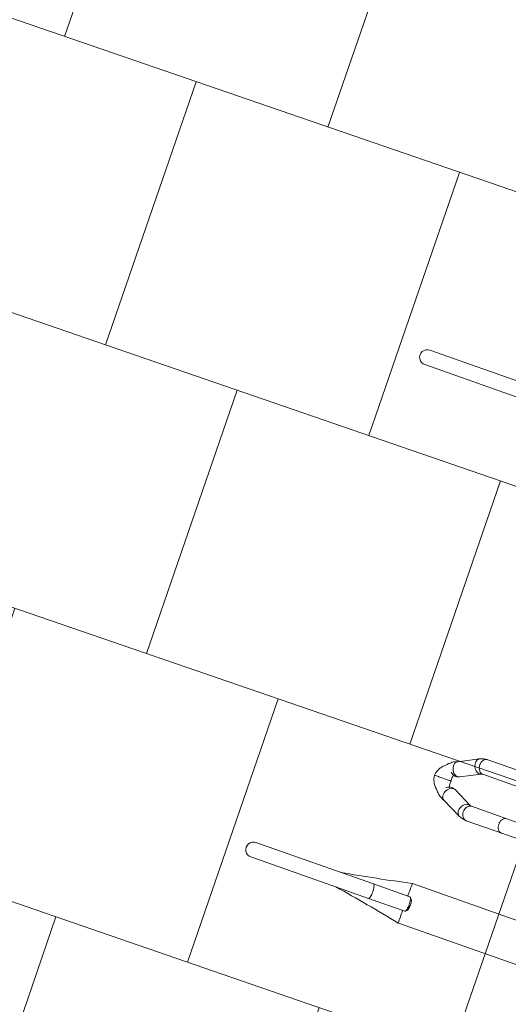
# Model space of a CAD drawing. Header units: metres. Extents: x 134157 to 138734, y 451157 to 455772.
# Tile 12 of 218: x 136357.69 to 136358.391, y 453245.61 to 453247.024. Entities that reach past the tile are written whole.
import ezdxf

# ---------------------------------------------------------------- set-up
doc = ezdxf.new("R2010")
doc.units = ezdxf.units.M
doc.layers.add('-DR-nw-gr-arc-gras', color=7, linetype='Continuous', true_color=0xb5d5a4)
for name, color, linetype in [('-DR-nw-inr-fietsparkeren Tulip Traverse', 2, 'Continuous'), ('VELOPA-FIG15', 1, 'Continuous'), ('VELOPA-FIG25', 1, 'Continuous')]:
    doc.layers.add(name, color=color, linetype=linetype)
doc.layers.add('-DR-nw-vh-arc-tegels 300x300x45', color=253, linetype='Continuous', lineweight=9)

# ---------------------------------------------------------------- blocks, each defined once
blk = doc.blocks.new('Tulip Traverse')
at = {"layer": 'VELOPA-FIG15', "color": 252, "linetype": 'Continuous', "lineweight": 9, "flags": 128}
for points in [[(1712, -244.2), (1712.2, -245.7), (1712.7, -247.1), (1713.6, -248.5), (1714.7, -249.7), (1716.1, -250.7), (1717.8, -251.6), (1719.6, -252.1), (1721.5, -252.5), (1723.5, -252.5), (1725.4, -252.3), (1727.3, -251.9), (1729.1, -251.2), (1730.6, -250.2), (1731.9, -249.1), (1732.9, -247.8), (1733.6, -246.4), (1734, -244.9), (1734, -244.2)], [(1663, -298.2), (1662.8, -299.7), (1662.3, -301.2), (1661.4, -302.5), (1660.3, -303.7), (1658.9, -304.8), (1657.2, -305.6), (1655.4, -306.2), (1653.5, -306.5), (1651.5, -306.6), (1649.6, -306.4), (1647.7, -305.9), (1645.9, -305.2), (1644.4, -304.3), (1643.1, -303.1), (1642.1, -301.8), (1641.4, -300.4), (1641, -299), (1641, -298.2)], [(1664.1, -302.7), (1663.9, -304.2), (1663.4, -305.8), (1662.6, -307.3), (1661.5, -308.7), (1660.2, -310.1), (1658.6, -311.2), (1656.9, -312.2), (1655.1, -312.9), (1653.2, -313.4), (1651.3, -313.6), (1649.5, -313.5), (1647.9, -313.1), (1646.4, -312.5), (1645.2, -311.6), (1644.2, -310.6), (1643.8, -309.9)], [(1663.5, -300), (1663.9, -301.2), (1664.1, -302.7)], [(1711.5, -300), (1711.1, -301.2), (1710.9, -302.7)], [(1710.9, -302.7), (1711.1, -304.2), (1711.6, -305.8), (1712.4, -307.3), (1713.5, -308.7), (1714.8, -310.1), (1716.4, -311.2), (1718.1, -312.2), (1719.9, -312.9), (1721.8, -313.4), (1723.7, -313.6), (1725.5, -313.5), (1727.1, -313.1), (1728.6, -312.5), (1729.8, -311.6), (1730.8, -310.6), (1731.2, -309.9)], [(1712, -298.2), (1712.2, -299.7), (1712.7, -301.2), (1713.6, -302.5), (1714.7, -303.7), (1716.1, -304.8), (1717.8, -305.6), (1719.6, -306.2), (1721.5, -306.5), (1723.5, -306.6), (1725.4, -306.4), (1727.3, -305.9), (1729.1, -305.2), (1730.6, -304.3), (1731.9, -303.1), (1732.9, -301.8), (1733.6, -300.4), (1734, -299), (1734, -298.2)], [(1875, -390.9), (1873, -391), (1871.1, -391.1), (1869.4, -391.3), (1867.8, -391.6), (1866.4, -391.9), (1865.3, -392.3), (1864.5, -392.8), (1864.1, -393.2), (1864, -393.6)], [(1886, -393.6), (1885.9, -393.2), (1885.5, -392.8), (1884.7, -392.3), (1883.6, -391.9), (1882.2, -391.6), (1880.6, -391.3), (1878.9, -391.1), (1877, -391), (1875, -390.9)]]:
    blk.add_lwpolyline(points, dxfattribs=at)
at = {"layer": 'VELOPA-FIG25', "color": 252, "linetype": 'Continuous', "lineweight": 9}
for p, q in [((1905.1, -341.2), (1905.1, -0.1)), ((1844.9, -18.6), (1844.9, -341.1)), ((1712, -69.9), (1712, -244.2)), ((1734, -244.2), (1734, -69.9)), ((1641, -244.2), (1641, -298.2)), ((1663, -298.2), (1663, -244.2)), ((1712, -244.2), (1712, -298.2)), ((1734, -298.2), (1734, -244.2)), ((1643.8, -309.9), (1658.2, -338.2)), ((1677.8, -328.3), (1663.5, -300)), ((1711.5, -300), (1697.2, -328.3)), ((1716.8, -338.2), (1731.2, -309.9)), ((1678.1, -329), (1677.9, -328.4)), ((1687.5, -339.9), (1687.5, -337.9)), ((1697.1, -328.4), (1696.9, -329.1)), ((1864, -338.1), (1864, -393.6)), ((1866.8, -335.1), (1864.3, -337.4)), ((1885.7, -337.4), (1883.2, -335.1)), ((1886, -393.6), (1886, -338.1)), ((1687.5, -339.9), (1687.5, -340.3)), ((1687.5, -356.6), (1687.5, -340.3)), ((1687.5, -357), (1687.5, -356.6)), ((1687.5, -363), (1687.5, -357)), ((1114, -393.6), (1114, -572.7)), ((1136, -393.6), (1136, -572.7)), ((1864, -393.6), (1864, -572.7)), ((1886, -393.6), (1886, -572.7))]:
    blk.add_line(p, q, dxfattribs=at)
at = {"layer": 'VELOPA-FIG25', "color": 252, "linetype": 'Continuous', "lineweight": 9, "flags": 128}
for points in [[(1658.1, -338), (1658.8, -340.4), (1660.2, -343.1), (1661.5, -345.1), (1662.6, -346.5), (1663.6, -347.8), (1665, -349.4), (1666.7, -351), (1668.5, -352.6), (1670, -354.2), (1671.3, -355.6), (1672.5, -356.8), (1673.4, -357.5), (1674.3, -358.2), (1675.6, -359.1), (1677.5, -360.2), (1679.4, -361), (1681.6, -361.8), (1684.4, -362.5), (1687.5, -363)], [(1658.2, -338.2), (1658.3, -338.5), (1659.3, -339.8), (1660.6, -340.8), (1662.2, -341.5), (1664, -341.9), (1666, -341.9), (1668, -341.6), (1670, -341), (1672, -340.2), (1673.8, -339), (1675.4, -337.6), (1676.7, -336.1), (1677.7, -334.4), (1678.3, -332.7), (1678.5, -331.1)], [(1678.5, -331.1), (1678.3, -329.5), (1677.8, -328.3)], [(1687.5, -363), (1690.4, -362.6), (1693, -361.9), (1695.1, -361.2), (1696.9, -360.4), (1698.8, -359.4), (1700.2, -358.6), (1701.2, -357.9), (1703.6, -355.8), (1705.4, -353.8), (1706.2, -352.9), (1707.2, -352), (1708.4, -351), (1709.7, -349.7), (1711.4, -347.8), (1713.5, -345.1), (1715, -342.8), (1716.3, -340.1), (1717, -338)], [(1696.6, -331.1), (1696.8, -329.5), (1697.2, -328.3)], [(1716.8, -338.2), (1716.7, -338.5), (1715.7, -339.8), (1714.4, -340.8), (1712.8, -341.5), (1711, -341.9), (1709, -341.9), (1707, -341.6), (1705, -341), (1703, -340.2), (1701.2, -339), (1699.6, -337.6), (1698.3, -336.1), (1697.3, -334.4), (1696.8, -332.7), (1696.6, -331.1)], [(1875, -335.4), (1873, -335.4), (1871.1, -335.6), (1869.4, -335.8), (1867.8, -336.1), (1866.4, -336.4), (1865.3, -336.8), (1864.5, -337.2), (1864.1, -337.7), (1864, -338.1)], [(1866.8, -335.1), (1866.9, -335), (1867.6, -334.6), (1868.7, -334.3), (1870, -334), (1871.5, -333.8), (1873.2, -333.6), (1875, -333.6)], [(1875, -333.6), (1876.8, -333.6), (1878.5, -333.8), (1880, -334), (1881.3, -334.3), (1882.4, -334.6), (1883.1, -335), (1883.2, -335.1)], [(1886, -338.1), (1885.9, -337.7), (1885.5, -337.2), (1884.7, -336.8), (1883.6, -336.4), (1882.2, -336.1), (1880.6, -335.8), (1878.9, -335.6), (1877, -335.4), (1875, -335.4)], [(1676.9, -339.6), (1676.6, -340.1), (1676, -341.1), (1675.8, -341.8), (1675.7, -342), (1675.7, -341.8), (1675.8, -341.3), (1675.8, -340.6)]]:
    blk.add_lwpolyline(points, dxfattribs=at)
at = {"layer": 'VELOPA-FIG25', "color": 252, "linetype": 'Continuous', "lineweight": 9}
for centre, radius, start, end in [((1666.8, -298.1), 25.8, 180.2353, 207.0875), ((1667, -298.1), 3.97, 181.9954, 208.124), ((1708.1, -298.1), 3.91, 331.6822, 358.1984), ((1708.3, -298.1), 25.7, 332.8594, 359.8176), ((1669.3, -333.5), 9.75, 321.0803, 23.2663), ((1684.6, -315.5), 22.6, 253.7086, 277.3993), ((1690.4, -314.6), 23.4, 262.9442, 285.5691), ((1708.2, -333.6), 12.2, 160.5617, 222.1983), ((-808.8, -892.8), 2710.3, 9.5498, 11.7414), ((1859.7, 230.5), 571.9, 268.5109, 270.4289), ((4612.5, -902.9), 2765, 168.2804, 170.4286), ((1891, 146.7), 488.2, 269.4088, 271.6564), ((1125, -572.7), 11, 179.0854, 0.9146), ((1875, -572.7), 11, 179.0854, 0.9146)]:
    blk.add_arc(centre, radius, start, end, dxfattribs=at)
blk = doc.blocks.new('Tulip fietsenrek rail')
at = {"layer": 'VELOPA-FIG15'}
blk.add_blockref('Tulip Traverse', (150, -200), dxfattribs=at)

msp = doc.modelspace()

# ---------------------------------------------------------------- hatches: boundary and pattern name
at = {"layer": '-DR-nw-gr-arc-gras', "transparency": 33554687}
h = msp.add_hatch(dxfattribs=at)
h.set_pattern_fill('AGR-BOLLEN', color=256, scale=0.1, pattern_type=2)
h.set_pattern_definition([(115.335625, (136419.71802, 453326.2367), (-0.223681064, -0.105903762), [0.06, -0.187485]), (205.335625, (136419.71802, 453326.2367), (0.105903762, -0.223681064), [0.06, -0.187485])])
edge = h.paths.add_edge_path()
edge.add_arc((-7000776.8095, 3043164.5676), 7592527.9974, 340.05675056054, 340.05722562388)
edge.add_line((136455.7816, 453494.2543), (136455.1236, 453494.4934))
edge.add_arc((380495.2224, 364992.5484), 259592.3036, 160.066656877, 160.080445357)
edge.add_line((136433.8323, 453435.7615), (136433.8135, 453435.7683))
edge.add_line((136433.8135, 453435.7683), (136432.1795, 453431.2551))
edge.add_line((136432.1795, 453431.2551), (136432.1983, 453431.2483))
edge.add_line((136432.1983, 453431.2483), (136431.6776, 453429.8696))
edge.add_line((136431.6776, 453429.8696), (136432.3364, 453429.6312))
edge.add_line((136432.3364, 453429.6312), (136434.3093, 453435.0766))
at = {"layer": '-DR-nw-vh-arc-tegels 300x300x45'}
h = msp.add_hatch(dxfattribs=at)
h.set_pattern_fill('AVH-TEGEL_200X200_HALFST', color=256, scale=2, angle=71, pattern_type=2)
h.set_pattern_definition([(71, (0, 0), (-0.05887645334, 0.44332106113), [0.4, -0.4]), (161, (0, 0), (-0.13022726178, -0.37820743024), [])])
edge = h.paths.add_edge_path()
edge.add_line((136352.2812, 453245.1899), (136357.3044, 453243.416))
edge.add_line((136357.3044, 453243.416), (136356.43, 453240.9399))
edge.add_arc((136353.7898, 453241.8722), 2.8, 253.3613, 340.5499, ccw=False)
edge.add_line((136352.988, 453239.1895), (136352.0299, 453239.4758))
edge.add_line((136352.0299, 453239.4758), (136351.7436, 453238.5177))
edge.add_line((136351.7436, 453238.5177), (136352.7017, 453238.2313))
edge.add_arc((136353.7894, 453241.8768), 3.8043, 253.3871, 342.5675)
edge.add_line((136357.4189, 453240.7371), (136357.136, 453240.837))
edge.add_line((136357.136, 453240.837), (136357.6355, 453242.2514))
edge.add_line((136357.6355, 453242.2514), (136357.9184, 453242.1515))
edge.add_line((136357.9184, 453242.1515), (136358.2473, 453243.083))
edge.add_line((136358.2473, 453243.083), (136360.8887, 453250.5626))
edge.add_line((136360.8887, 453250.5626), (136360.6529, 453250.6459))
edge.add_line((136360.6529, 453250.6459), (136360.8028, 453251.0702))
edge.add_line((136360.8028, 453251.0702), (136360.7556, 453251.0868))
edge.add_line((136360.7556, 453251.0868), (136355.1659, 453253.1202))
edge.add_line((136355.1659, 453253.1202), (136352.2812, 453245.1899))

# ---------------------------------------------------------------- block references
at = {"layer": '-DR-nw-inr-fietsparkeren Tulip Traverse', "xscale": 0.001, "yscale": 0.001, "zscale": 0.001, "rotation": 250.5473389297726}
msp.add_blockref('Tulip fietsenrek rail', (136359.4282, 453247.4839), dxfattribs=at)

doc.saveas('drawing.dxf')
